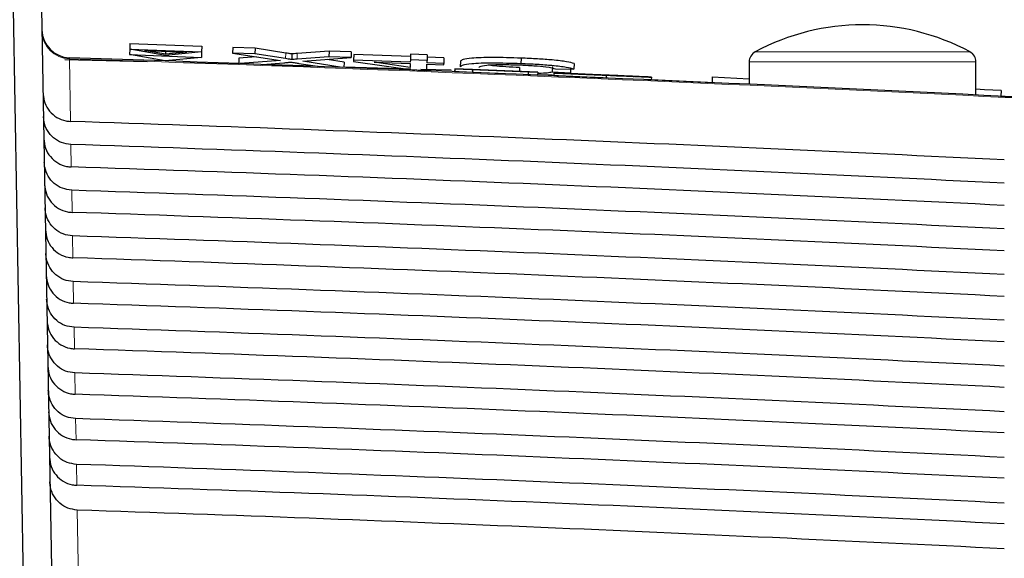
# Paper-space layout 'Blatt3' of a CAD drawing. Header units: millimetres. Extents: x 5 to 418, y 2 to 292.
# Tile 32 of 43: x 235 to 247, y 247 to 253. Entities that reach past the tile are written whole.
import ezdxf

# ---------------------------------------------------------------- set-up
doc = ezdxf.new("R2010")
doc.units = ezdxf.units.MM
doc.layers.add('SLD-0', color=7, linetype='Continuous')
doc.styles.add('SLDTEXTSTYLE1', font='TXT', dxfattribs={"width": 0.605})
doc.dimstyles.new('SLDDIMSTYLE6', dxfattribs={"dimtxt": 3.5, "dimasz": 3.302, "dimexe": 0, "dimexo": 0.0625, "dimgap": 0.875, "dimtad": 1, "dimlfac": 1.5, "dimrnd": 1e-09, "dimzin": 12, "dimdsep": 46, "dimtxsty": 'SLDTEXTSTYLE1', "dimsah": 1, "dimcen": 0.09, "dimadec": 0, "dimazin": 3, "dimtfac": 1, "dimtofl": 0, "dimtmove": 0, "dimatfit": 3, "dimfxl": 1, "dimfrac": 2, "dimtolj": 1, "dimtzin": 12, "dimarcsym": 0})

# ---------------------------------------------------------------- blocks, each defined once
blk = doc.blocks.new('_D_13')
at = {"layer": 'SLD-0', "color": 7}
for p, q in [((137.961, 136.665), (137.961, 269.457)), ((327.961, 136.665), (327.961, 269.457)), ((137.961, 268.457), (327.961, 268.457))]:
    blk.add_line(p, q, dxfattribs=at)
for points in [[(137.961, 268.457), (141.263, 267.949), (141.263, 268.965)], [(327.961, 268.457), (324.659, 268.965), (324.659, 267.949)]]:
    blk.add_solid(points, dxfattribs=at)
at = {"layer": 'SLD-0', "color": 7, "insert": (228.95, 272.969), "char_height": 3.5, "attachment_point": 1, "style": 'SLDTEXTSTYLE1'}
blk.add_mtext('285', dxfattribs=at)

psp = doc.layouts.new('Blatt3')

# ---------------------------------------------------------------- linework, layer by layer
at = {"color": 7, "linetype": 'Continuous', "lineweight": 25}
for p, q in [((234.971, 253.2762), (235.1304, 244.1485)), ((235.3053, 253.2762), (235.42, 246.7053)), ((236.3417, 252.8011), (236.3393, 252.7374)), ((236.3442, 252.8675), (236.3417, 252.8011)), ((236.3417, 252.8011), (237.1879, 252.7694)), ((236.7626, 252.7268), (236.3417, 252.8011)), ((236.3442, 252.8675), (237.1904, 252.8358)), ((236.5145, 252.7866), (237.0145, 252.7679)), ((236.7632, 252.7427), (236.5145, 252.7866)), ((237.1904, 252.8358), (237.1879, 252.7694)), ((237.5526, 252.8222), (237.5501, 252.7558)), ((237.8162, 252.8123), (237.5526, 252.8222)), ((237.8162, 252.8123), (237.8137, 252.7459)), ((238.1772, 252.7567), (237.8162, 252.8123)), ((238.6867, 252.7797), (238.3122, 252.7505)), ((238.6867, 252.7797), (238.6842, 252.7133)), ((238.9473, 252.7699), (238.6867, 252.7797)), ((235.5768, 252.6814), (236.5452, 252.6552)), ((236.3393, 252.7374), (237.1855, 252.7056)), ((236.7602, 252.6631), (236.3393, 252.7374)), ((237.1855, 252.7056), (236.7602, 252.6631)), ((237.1879, 252.7694), (236.7626, 252.7268)), ((236.7645, 252.7773), (236.7632, 252.7427)), ((237.0145, 252.7679), (236.7632, 252.7427)), ((237.1879, 252.7694), (237.1855, 252.7056)), ((237.8137, 252.7459), (237.5501, 252.7558)), ((237.5501, 252.7558), (238.1139, 252.6688)), ((237.6266, 252.6971), (237.6241, 252.6325)), ((237.8287, 252.7128), (237.6266, 252.6971)), ((238.1139, 252.6688), (237.6401, 252.6319)), ((238.1747, 252.6903), (237.8137, 252.7459)), ((238.249, 252.7456), (238.2465, 252.6792)), ((238.6842, 252.7133), (238.3097, 252.6841)), ((238.3761, 252.6592), (238.9448, 252.7035)), ((238.8642, 252.6507), (238.6637, 252.6816)), ((238.9448, 252.7035), (238.6842, 252.7133)), ((238.9473, 252.7699), (238.9448, 252.7035)), ((238.9738, 252.6726), (238.9732, 252.657)), ((238.9763, 252.739), (238.9738, 252.6726)), ((239.6417, 252.6476), (238.9738, 252.6726)), ((239.6442, 252.714), (238.9763, 252.739)), ((239.6428, 252.6774), (239.6417, 252.6476)), ((239.6453, 252.7438), (239.6428, 252.6774)), ((239.8393, 252.67), (239.6428, 252.6774)), ((239.8417, 252.7364), (239.6453, 252.7438)), ((239.8381, 252.6402), (239.8393, 252.67)), ((239.8417, 252.7364), (239.8393, 252.67)), ((240.0371, 252.6993), (239.8406, 252.7067)), ((240.0371, 252.6993), (240.0346, 252.6329)), ((240.945, 252.6966), (240.9425, 252.6302)), ((236.9744, 252.6435), (237.6263, 252.6258)), ((237.9032, 252.6224), (238.1529, 252.6418)), ((238.019, 252.6152), (238.5563, 252.6006)), ((238.3324, 252.6351), (238.576, 252.5975)), ((238.8403, 252.5876), (238.3761, 252.6592)), ((238.8642, 252.6507), (238.8618, 252.5868)), ((238.862, 252.5923), (239.6472, 252.571)), ((238.9732, 252.657), (239.6967, 252.5546)), ((239.2157, 252.6479), (239.6411, 252.6319)), ((239.6395, 252.5879), (239.2157, 252.6479)), ((239.6411, 252.6319), (239.6395, 252.5879)), ((239.7311, 252.5533), (239.8347, 252.5494)), ((239.7665, 252.5678), (240.1237, 252.5581)), ((239.8347, 252.5494), (239.8376, 252.6246)), ((239.8376, 252.6246), (240.034, 252.6172)), ((240.0346, 252.6329), (239.8381, 252.6402)), ((240.034, 252.6172), (240.0346, 252.6329)), ((240.1636, 252.571), (240.1622, 252.5377)), ((240.1662, 252.5699), (240.1636, 252.571)), ((240.1636, 252.571), (241.1405, 252.53)), ((240.1662, 252.5699), (240.1648, 252.5366)), ((240.3728, 252.5612), (240.1662, 252.5699)), ((240.2323, 252.6597), (240.2298, 252.5933)), ((241.1408, 252.5299), (240.3706, 252.5622)), ((240.3706, 252.5622), (240.3714, 252.5619)), ((240.3714, 252.5619), (241.0289, 252.5343)), ((240.3728, 252.5612), (240.3714, 252.5279)), ((241.0292, 252.5341), (240.3717, 252.5617)), ((240.3717, 252.5617), (240.3728, 252.5612)), ((240.9261, 252.586), (240.9243, 252.5391)), ((241.3119, 252.5967), (241.3094, 252.5303)), ((241.3503, 252.5702), (241.5665, 252.5661)), ((241.5272, 252.5668), (241.5254, 252.5185)), ((241.569, 252.6325), (241.5665, 252.5661)), ((243.6272, 252.6529), (243.6272, 252.3892)), ((246.2939, 252.2637), (246.2939, 252.6529)), ((240.1648, 252.5366), (240.1622, 252.5377)), ((240.3714, 252.5279), (240.1648, 252.5366)), ((240.675, 252.5156), (240.3715, 252.5284)), ((241.0292, 252.5341), (241.0278, 252.5008)), ((241.1394, 252.4966), (241.0278, 252.5013)), ((241.0289, 252.5343), (241.0292, 252.5341)), ((241.1408, 252.5299), (241.1394, 252.4966)), ((241.1405, 252.53), (241.1408, 252.5299)), ((241.5254, 252.5185), (241.3094, 252.5303)), ((241.3301, 252.5214), (241.3287, 252.4881)), ((241.3301, 252.5214), (241.5367, 252.5127)), ((241.3854, 252.5195), (241.3854, 252.5191)), ((241.4983, 252.5143), (241.5254, 252.5185)), ((241.9448, 252.4952), (241.9434, 252.4629)), ((242.4376, 252.4753), (242.2309, 252.484)), ((242.4363, 252.4455), (243.1898, 252.4082)), ((242.4762, 252.4732), (242.4748, 252.4401)), ((243.1932, 252.4753), (243.1901, 252.4087)), ((243.1932, 252.4753), (243.6272, 252.455)), ((246.3948, 252.325), (246.2939, 252.3298)), ((246.5912, 252.3158), (246.3948, 252.325)), ((246.3948, 252.325), (246.3948, 252.325)), ((246.5912, 252.3158), (246.588, 252.2492)), ((246.5831, 252.2405), (247.3388, 252.2031))]:
    psp.add_line(p, q, dxfattribs=at)
at = {"color": 7, "linetype": 'Continuous', "lineweight": 18}
for p, q in [((235.6319, 252.7013), (235.6323, 252.6895)), ((235.6323, 252.6895), (235.6451, 251.9527)), ((238.1772, 252.7567), (238.1747, 252.6903)), ((238.3122, 252.7505), (238.3097, 252.6841)), ((243.6974, 252.7703), (244.9606, 252.7703)), ((244.9606, 252.7703), (246.2237, 252.7703)), ((244.9606, 252.6529), (243.6272, 252.6529)), ((246.2939, 252.6529), (244.9606, 252.6529)), ((235.3231, 252.2704), (235.3229, 252.2704)), ((235.6499, 251.6811), (235.6545, 251.4181)), ((235.6592, 251.144), (235.6638, 250.8835)), ((235.6686, 250.607), (235.6731, 250.349)), ((235.678, 250.0699), (235.6824, 249.8144)), ((235.6873, 249.5328), (235.6917, 249.2798)), ((235.6967, 248.9957), (235.701, 248.7453)), ((235.706, 248.4587), (235.7104, 248.2107)), ((235.7154, 247.9216), (235.7197, 247.6761)), ((235.7248, 247.3845), (235.7423, 246.3809))]:
    psp.add_line(p, q, dxfattribs=at)
at = {"color": 7, "linetype": 'Continuous', "lineweight": 25}
for centre, radius, start, end in [((235.6429, 253.0344), 0.3333, 181, 268.10849), ((244.9606, 250.4218), 2.6667, 61.72629, 118.27371), ((213.6272, -413.6021), 666.6667, 86.7313823, 88.1084916), ((243.7606, 252.6529), 0.1333, 118.27371, 180), ((246.1606, 252.6529), 0.1333, 0, 61.72629)]:
    psp.add_arc(centre, radius, start, end, dxfattribs=at)
at = {"color": 7, "linetype": 'Continuous', "lineweight": 18}
for centre, radius, start, end in [((235.6415, 253.0211), 0.3317, 181.23895, 268.40414), ((213.6272, -413.6021), 666.6549, 86.7313823, 88.1084278)]:
    psp.add_arc(centre, radius, start, end, dxfattribs=at)
at = {"color": 7, "linetype": 'Continuous', "lineweight": 25}
for centre, major_axis, start_param, end_param in [((213.6272, -415.161), (0, 667.4769), 6.2337251, 6.2501925), ((213.6272, -412.0511), (0, 664.0975), 6.2334732, 6.2500174), ((213.6272, -415.1598), (0, 666.9417), 6.2336854, 6.250152), ((213.6272, -412.0524), (0, 663.5622), 6.2334331, 6.2499765), ((213.6272, -415.1585), (0, 666.4065), 6.2336456, 6.2501115), ((213.6272, -412.0536), (0, 663.027), 6.2333929, 6.2499356), ((213.6272, -415.1573), (0, 665.8713), 6.2336057, 6.2500709), ((213.6272, -412.0549), (0, 662.4918), 6.2333526, 6.2498946), ((213.6272, -415.156), (0, 665.3361), 6.2335658, 6.2500302), ((213.6272, -412.0561), (0, 661.9566), 6.2333123, 6.2498535), ((213.6272, -415.1548), (0, 664.8009), 6.2335258, 6.2499895), ((213.6272, -412.0574), (0, 661.4214), 6.2332719, 6.2498123), ((213.6272, -415.1535), (0, 664.2657), 6.2334858, 6.2499487), ((213.6272, -412.0586), (0, 660.8862), 6.2332314, 6.2497711), ((213.6272, -415.1523), (0, 663.7304), 6.2334457, 6.2499079), ((213.6272, -412.0599), (0, 660.351), 6.2331909, 6.2497299), ((213.6272, -415.151), (0, 663.1952), 6.2334055, 6.2498669), ((213.6272, -412.0611), (0, 659.8157), 6.2331503, 6.2496885)]:
    psp.add_ellipse(centre, major_axis=major_axis, ratio=0.9999973, start_param=start_param, end_param=end_param, dxfattribs=at)
for points, knots in [([(238.2465, 252.6792), (238.233, 252.6813), (238.2089, 252.685), (238.1851, 252.6887), (238.1747, 252.6903)], [0, 0, 0, 0, 0.5600016, 1, 1, 1, 1]), ([(238.249, 252.7456), (238.2355, 252.7477), (238.2114, 252.7514), (238.1876, 252.7551), (238.1772, 252.7567)], [0, 0, 0, 0, 0.56000161, 1, 1, 1, 1]), ([(238.3097, 252.6841), (238.2978, 252.6832), (238.2767, 252.6816), (238.2557, 252.6799), (238.2465, 252.6792)], [0, 0, 0, 0, 0.5599998, 1, 1, 1, 1]), ([(238.3122, 252.7505), (238.3003, 252.7496), (238.2792, 252.748), (238.2582, 252.7463), (238.249, 252.7456)], [0, 0, 0, 0, 0.5599998, 1, 1, 1, 1]), ([(240.945, 252.6966), (240.8301, 252.7003), (240.6012, 252.7075), (240.3585, 252.698), (240.252, 252.6802), (240.2389, 252.6665), (240.2323, 252.6597)], [0, 0, 0, 0, 0.27995506, 0.55808759, 0.77891157, 1, 1, 1, 1]), ([(241.569, 252.6325), (241.5438, 252.6397), (241.4936, 252.6541), (241.3323, 252.6738), (241.1385, 252.6884), (241.0095, 252.6939), (240.945, 252.6966)], [0, 0, 0, 0, 0.2802563, 0.5595462, 0.7795894, 1, 1, 1, 1]), ([(238.1529, 252.6418), (238.1702, 252.6433), (238.1942, 252.6453), (238.2239, 252.648), (238.2298, 252.6497), (238.2328, 252.6505)], [0, 0, 0, 0, 0.5612769, 0.7817626, 1, 1, 1, 1]), ([(238.2328, 252.6505), (238.2514, 252.6476), (238.2846, 252.6425), (238.3178, 252.6374), (238.3324, 252.6351)], [0, 0, 0, 0, 0.5599999, 1, 1, 1, 1]), ([(240.9425, 252.6302), (240.8276, 252.6339), (240.5987, 252.6411), (240.356, 252.6316), (240.2495, 252.6138), (240.2364, 252.6001), (240.2298, 252.5933)], [0, 0, 0, 0, 0.27995506, 0.55808759, 0.77891157, 1, 1, 1, 1]), ([(240.4459, 252.5851), (240.4504, 252.5915), (240.4595, 252.6043), (240.5494, 252.6185), (240.7276, 252.6224), (240.8569, 252.6187), (240.9217, 252.6169)], [0, 0, 0, 0, 0.281245, 0.5607156, 0.780138, 1, 1, 1, 1]), ([(240.9261, 252.586), (240.8723, 252.5883), (240.7648, 252.593), (240.6304, 252.6037), (240.5783, 252.6116), (240.5569, 252.6149)], [0, 0, 0, 0, 0.3717823, 0.7424901, 1, 1, 1, 1]), ([(240.9217, 252.6169), (240.9806, 252.6142), (241.0982, 252.6089), (241.277, 252.5918), (241.3225, 252.5784), (241.3503, 252.5702)], [0, 0, 0, 0, 0.2807112, 0.5609046, 1, 1, 1, 1]), ([(241.5665, 252.5661), (241.5413, 252.5733), (241.4911, 252.5877), (241.3299, 252.6074), (241.136, 252.622), (241.007, 252.6275), (240.9425, 252.6302)], [0, 0, 0, 0, 0.2802563, 0.5595462, 0.7795894, 1, 1, 1, 1]), ([(241.1396, 252.4999), (241.1445, 252.4997), (241.2103, 252.498), (241.2637, 252.4996), (241.3131, 252.501)], [0, 0, 0, 0, 0.074994, 1, 1, 1, 1]), ([(241.3094, 252.5303), (241.2918, 252.5272), (241.2567, 252.5211), (241.1917, 252.5162), (241.1431, 252.5163), (241.1403, 252.5163)], [0, 0, 0, 0, 0.4861741, 0.9699782, 1, 1, 1, 1]), ([(241.9434, 252.4619), (241.8579, 252.4655), (241.6877, 252.4727), (241.4731, 252.4817), (241.352, 252.487), (241.3364, 252.4877), (241.3287, 252.4881)], [0, 0, 0, 0, 0.28081353, 0.55956288, 0.77961982, 1, 1, 1, 1]), ([(241.9448, 252.4952), (241.8593, 252.4988), (241.6891, 252.506), (241.4745, 252.5151), (241.3534, 252.5203), (241.3378, 252.521), (241.3301, 252.5214)], [0, 0, 0, 0, 0.2808135, 0.5595629, 0.7796198, 1, 1, 1, 1]), ([(241.6023, 252.5102), (241.5694, 252.5116), (241.5036, 252.5143), (241.4091, 252.5184), (241.3944, 252.5191), (241.3854, 252.5195)], [0, 0, 0, 0, 0.2814452, 0.5622732, 1, 1, 1, 1]), ([(241.3854, 252.5195), (241.3903, 252.5193), (241.3999, 252.519), (241.4728, 252.516), (241.6313, 252.5095), (241.7854, 252.503), (241.8934, 252.4985)], [0, 0, 0, 0, 0.1870287, 0.3741238, 0.5611402, 1, 1, 1, 1]), ([(241.5367, 252.5127), (241.5452, 252.5123), (241.5619, 252.5115), (241.6708, 252.5069), (241.8039, 252.5013), (241.8915, 252.4976), (241.9354, 252.4957)], [0, 0, 0, 0, 0.280632, 0.5586744, 0.7791973, 1, 1, 1, 1]), ([(241.902, 252.498), (241.8621, 252.4997), (241.7826, 252.503), (241.6768, 252.5074), (241.6048, 252.5104), (241.5963, 252.5107), (241.5921, 252.5108)], [0, 0, 0, 0, 0.2812903, 0.5608202, 0.7806803, 1, 1, 1, 1]), ([(241.5921, 252.5108), (241.5946, 252.5107), (241.5992, 252.5105), (241.6309, 252.5091), (241.6448, 252.5085)], [0, 0, 0, 0, 0.5596169, 1, 1, 1, 1]), ([(242.1131, 252.4886), (242.0552, 252.4911), (241.9598, 252.4951), (241.8246, 252.5008), (241.7109, 252.5056), (241.6385, 252.5086), (241.6023, 252.5102)], [0, 0, 0, 0, 0.3399393, 0.5600249, 0.7800825, 1, 1, 1, 1]), ([(241.6448, 252.5085), (241.7068, 252.5059), (241.8091, 252.5016), (241.9648, 252.495), (242.0951, 252.4895), (242.1793, 252.486), (242.2214, 252.4842)], [0, 0, 0, 0, 0.3384083, 0.5589741, 0.7795351, 1, 1, 1, 1]), ([(241.8934, 252.4985), (241.9661, 252.4954), (242.111, 252.4893), (242.2986, 252.4814), (242.4137, 252.4765), (242.4296, 252.4757), (242.4376, 252.4753)], [0, 0, 0, 0, 0.28079722, 0.56015084, 0.77987671, 1, 1, 1, 1]), ([(242.2309, 252.484), (242.2229, 252.4844), (242.2071, 252.4851), (242.0887, 252.4901), (241.9728, 252.495), (241.902, 252.498)], [0, 0, 0, 0, 0.28109672, 0.56028736, 1, 1, 1, 1]), ([(241.9354, 252.4957), (241.9793, 252.4939), (242.0671, 252.4902), (242.1803, 252.4855), (242.2549, 252.4824), (242.2647, 252.4821), (242.2696, 252.4819)], [0, 0, 0, 0, 0.2809172, 0.5608127, 0.7805018, 1, 1, 1, 1]), ([(242.4762, 252.4732), (242.4646, 252.4737), (242.4414, 252.4745), (242.243, 252.4827), (242.0579, 252.4905), (241.9448, 252.4952)], [0, 0, 0, 0, 0.2799417, 0.5600797, 1, 1, 1, 1]), ([(242.2696, 252.4819), (242.2672, 252.482), (242.2624, 252.4823), (242.2085, 252.4846), (242.1493, 252.4871), (242.1131, 252.4886)], [0, 0, 0, 0, 0.2800885, 0.5599705, 1, 1, 1, 1]), ([(242.2214, 252.4842), (242.2602, 252.4825), (242.3378, 252.4793), (242.422, 252.4757), (242.4691, 252.4736), (242.4738, 252.4734), (242.4762, 252.4732)], [0, 0, 0, 0, 0.2803713, 0.5599089, 0.7798589, 1, 1, 1, 1]), ([(235.3231, 252.2704), (235.3279, 252.2366), (235.338, 252.1652), (235.3956, 252.0687), (235.4823, 251.9943), (235.5713, 251.9588), (235.6269, 251.9542), (235.6451, 251.9527)], [0, 0, 0, 0, 0.2052588, 0.4341811, 0.6624014, 0.8891626, 1, 1, 1, 1]), ([(235.6499, 251.6811), (235.6128, 251.686), (235.5387, 251.6958), (235.4414, 251.7562), (235.3687, 251.843), (235.333, 251.9339), (235.3289, 251.9919), (235.3274, 252.0122)], [0, 0, 0, 0, 0.2187771, 0.43751, 0.6574786, 0.8798632, 1, 1, 1, 1]), ([(235.332, 251.7476), (235.3364, 251.7098), (235.3452, 251.6341), (235.405, 251.5342), (235.4917, 251.4597), (235.5806, 251.4242), (235.6362, 251.4196), (235.6545, 251.4181)], [0, 0, 0, 0, 0.2236181, 0.4472597, 0.6702154, 0.8917458, 1, 1, 1, 1]), ([(235.6592, 251.144), (235.6222, 251.1489), (235.5481, 251.1587), (235.4508, 251.2192), (235.3781, 251.306), (235.3424, 251.3969), (235.3382, 251.4548), (235.3368, 251.4751)], [0, 0, 0, 0, 0.2187831, 0.4375218, 0.6574965, 0.8798873, 1, 1, 1, 1]), ([(235.3414, 251.2131), (235.3457, 251.1752), (235.3545, 251.0995), (235.4143, 250.9996), (235.501, 250.9252), (235.59, 250.8897), (235.6455, 250.885), (235.6638, 250.8835)], [0, 0, 0, 0, 0.22362406, 0.44727153, 0.67023317, 0.89176936, 1, 1, 1, 1]), ([(235.6686, 250.607), (235.6315, 250.6119), (235.5575, 250.6217), (235.4602, 250.6821), (235.3874, 250.7689), (235.3517, 250.8598), (235.3476, 250.9177), (235.3462, 250.938)], [0, 0, 0, 0, 0.21878901, 0.43753372, 0.65751448, 0.87991149, 1, 1, 1, 1]), ([(235.3507, 250.6785), (235.3551, 250.6407), (235.3638, 250.565), (235.4237, 250.465), (235.5103, 250.3906), (235.5993, 250.3551), (235.6549, 250.3505), (235.6731, 250.349)], [0, 0, 0, 0, 0.22363, 0.4472834, 0.6702509, 0.891793, 1, 1, 1, 1]), ([(235.678, 250.0699), (235.6409, 250.0748), (235.5668, 250.0846), (235.4695, 250.1451), (235.3968, 250.2318), (235.3611, 250.3227), (235.357, 250.3807), (235.3555, 250.401)], [0, 0, 0, 0, 0.218795, 0.4375456, 0.6575325, 0.8799357, 1, 1, 1, 1]), ([(235.36, 250.1439), (235.3644, 250.1061), (235.3732, 250.0304), (235.433, 249.9305), (235.5197, 249.856), (235.6086, 249.8205), (235.6642, 249.8159), (235.6824, 249.8144)], [0, 0, 0, 0, 0.2236359, 0.4472952, 0.6702687, 0.8918166, 1, 1, 1, 1]), ([(235.6873, 249.5328), (235.6503, 249.5377), (235.5762, 249.5475), (235.4789, 249.608), (235.4062, 249.6948), (235.3705, 249.7857), (235.3663, 249.8436), (235.3649, 249.8639)], [0, 0, 0, 0, 0.2188009, 0.4375576, 0.6575505, 0.87996, 1, 1, 1, 1]), ([(235.3693, 249.6094), (235.3737, 249.5715), (235.3825, 249.4958), (235.4423, 249.3959), (235.529, 249.3215), (235.618, 249.286), (235.6735, 249.2813), (235.6917, 249.2798)], [0, 0, 0, 0, 0.2236419, 0.4473071, 0.6702865, 0.8918403, 1, 1, 1, 1]), ([(235.6967, 248.9957), (235.6596, 249.0006), (235.5855, 249.0105), (235.4883, 249.0709), (235.4155, 249.1577), (235.3798, 249.2486), (235.3757, 249.3065), (235.3743, 249.3268)], [0, 0, 0, 0, 0.2188069, 0.4375695, 0.6575686, 0.8799842, 1, 1, 1, 1]), ([(235.3787, 249.0748), (235.3831, 249.037), (235.3918, 248.9613), (235.4516, 248.8613), (235.5383, 248.7869), (235.6273, 248.7514), (235.6828, 248.7468), (235.701, 248.7453)], [0, 0, 0, 0, 0.2236478, 0.447319, 0.6703044, 0.8918641, 1, 1, 1, 1]), ([(235.706, 248.4587), (235.669, 248.4636), (235.5949, 248.4734), (235.4976, 248.5339), (235.4249, 248.6207), (235.3892, 248.7116), (235.3851, 248.7695), (235.3837, 248.7897)], [0, 0, 0, 0, 0.2188129, 0.4375815, 0.6575867, 0.8800086, 1, 1, 1, 1]), ([(235.388, 248.5402), (235.3924, 248.5024), (235.4012, 248.4267), (235.461, 248.3268), (235.5476, 248.2523), (235.6366, 248.2168), (235.6921, 248.2122), (235.7104, 248.2107)], [0, 0, 0, 0, 0.2236538, 0.447331, 0.6703222, 0.8918878, 1, 1, 1, 1]), ([(235.7154, 247.9216), (235.6784, 247.9265), (235.6043, 247.9363), (235.507, 247.9968), (235.4343, 248.0836), (235.3986, 248.1745), (235.3945, 248.2324), (235.393, 248.2527)], [0, 0, 0, 0, 0.2188189, 0.4375935, 0.6576048, 0.880033, 1, 1, 1, 1]), ([(235.3973, 248.0057), (235.4017, 247.9678), (235.4105, 247.8921), (235.4703, 247.7922), (235.557, 247.7177), (235.6459, 247.6823), (235.7015, 247.6776), (235.7197, 247.6761)], [0, 0, 0, 0, 0.2236598, 0.4473429, 0.6703401, 0.8919116, 1, 1, 1, 1]), ([(235.7248, 247.3845), (235.6877, 247.3894), (235.6136, 247.3993), (235.5164, 247.4597), (235.4436, 247.5465), (235.408, 247.6374), (235.4038, 247.6953), (235.4024, 247.7156)], [0, 0, 0, 0, 0.2188249, 0.4376055, 0.657623, 0.8800574, 1, 1, 1, 1])]:
    psp.add_open_spline(points, degree=3, knots=knots, dxfattribs=at)

# ---------------------------------------------------------------- dimensions: what is measured, and where the dimension line sits
at = {"layer": 'SLD-0', "color": 7}
dim = psp.add_linear_dim(base=(327.9606, 268.4573), p1=(137.9606, 136.6645), p2=(327.9606, 136.6645), dimstyle='SLDDIMSTYLE6', dxfattribs=at)
dim.commit()
dim.dimension.update_dxf_attribs({"geometry": '_D_13', "text_midpoint": (232.9606, 268.4573), "dimtype": 160})

doc.saveas('drawing.dxf')
